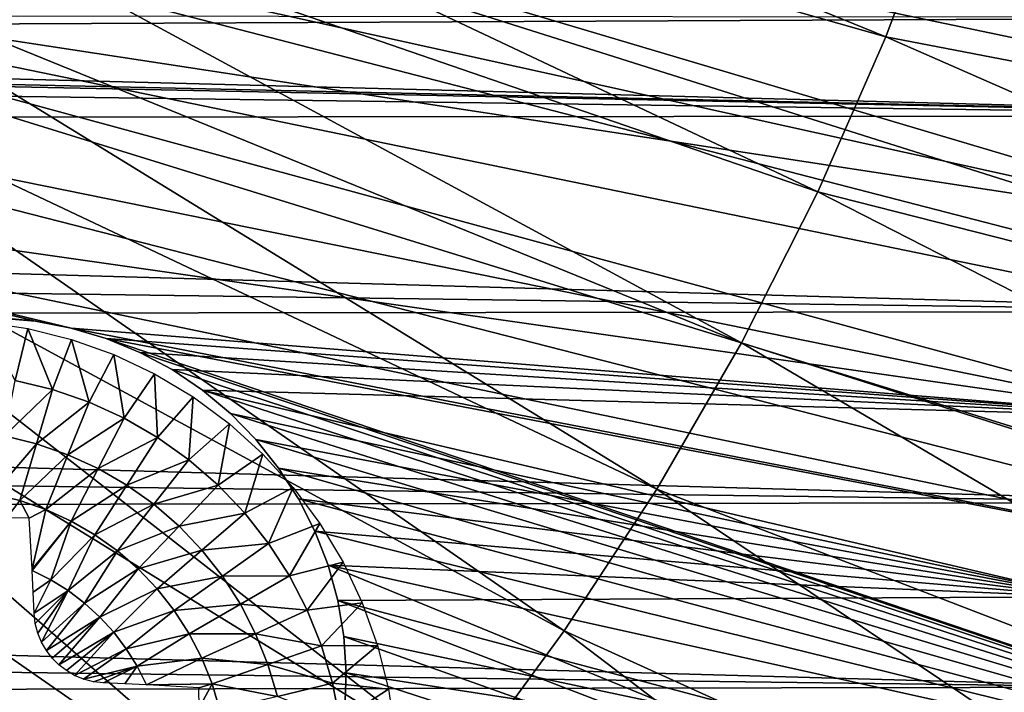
# Model space of a CAD drawing. Header units: millimetres. Extents: x -30.2 to 30.2, y -30.2 to 30.2.
# Tile 64 of 114: x 14 to 21, y -12.8 to -8.1. Entities that reach past the tile are written whole.
import ezdxf

# ---------------------------------------------------------------- set-up
doc = ezdxf.new("R2010")
doc.units = ezdxf.units.MM
doc.header["$LTSCALE"] = 65.185185
for name, color, linetype in [('2', 7, 'CONTINUOUS'), ('26', 7, 'CONTINUOUS'), ('43', 7, 'CONTINUOUS'), ('47', 7, 'CONTINUOUS'), ('9', 7, 'CONTINUOUS')]:
    doc.layers.add(name, color=color, linetype=linetype)

msp = doc.modelspace()

# ---------------------------------------------------------------- linework, layer by layer
at = {"layer": '2', "color": 251, "linetype": 'Continuous', "true_color": 0x4c4c4c}
for points in [[(20.1452, -8.1823, 6.4437), (13.4311, -5.4553, 6.7528), (13.1102, -6.1869, 6.7528), (20.1452, -8.1823, 6.4437)], [(20.1452, -8.1823, 6.4437), (20.5653, -7.0601, 6.4437), (13.4311, -5.4553, 6.7528), (20.1452, -8.1823, 6.4437)], [(19.6638, -9.2796, 6.4437), (13.1102, -6.1869, 6.7528), (12.7495, -6.8997, 6.7528), (19.6638, -9.2796, 6.4437)], [(19.6638, -9.2796, 6.4437), (20.1452, -8.1823, 6.4437), (13.1102, -6.1869, 6.7528), (19.6638, -9.2796, 6.4437)], [(19.1228, -10.3487, 6.4437), (12.7495, -6.8997, 6.7528), (12.35, -7.5915, 6.7528), (19.1228, -10.3487, 6.4437)], [(19.1228, -10.3487, 6.4437), (19.6638, -9.2796, 6.4437), (12.7495, -6.8997, 6.7528), (19.1228, -10.3487, 6.4437)], [(20.1452, -8.1823, 6.4437), (27.3369, -9.5656, 6.0125), (20.5653, -7.0601, 6.4437), (20.1452, -8.1823, 6.4437)], [(27.3369, -9.5656, 6.0125), (27.8302, -8.0177, 6.0125), (20.5653, -7.0601, 6.4437), (27.3369, -9.5656, 6.0125)], [(18.5236, -11.3864, 6.4437), (12.35, -7.5915, 6.7528), (11.9131, -8.2603, 6.7528), (18.5236, -11.3864, 6.4437)], [(18.5236, -11.3864, 6.4437), (19.1228, -10.3487, 6.4437), (12.35, -7.5915, 6.7528), (18.5236, -11.3864, 6.4437)], [(19.6638, -9.2796, 6.4437), (26.7575, -11.0833, 6.0125), (20.1452, -8.1823, 6.4437), (19.6638, -9.2796, 6.4437)], [(26.7575, -11.0833, 6.0125), (27.3369, -9.5656, 6.0125), (20.1452, -8.1823, 6.4437), (26.7575, -11.0833, 6.0125)], [(17.8683, -12.3896, 6.4437), (11.9131, -8.2603, 6.7528), (11.4399, -8.9041, 6.7528), (17.8683, -12.3896, 6.4437)], [(17.8683, -12.3896, 6.4437), (18.5236, -11.3864, 6.4437), (11.9131, -8.2603, 6.7528), (17.8683, -12.3896, 6.4437)], [(17.1586, -13.3551, 6.4437), (11.4399, -8.9041, 6.7528), (10.9321, -9.5207, 6.7528), (17.1586, -13.3551, 6.4437)], [(17.1586, -13.3551, 6.4437), (17.8683, -12.3896, 6.4437), (11.4399, -8.9041, 6.7528), (17.1586, -13.3551, 6.4437)], [(19.1228, -10.3487, 6.4437), (26.094, -12.5662, 6.0125), (19.6638, -9.2796, 6.4437), (19.1228, -10.3487, 6.4437)], [(26.094, -12.5662, 6.0125), (26.7575, -11.0833, 6.0125), (19.6638, -9.2796, 6.4437), (26.094, -12.5662, 6.0125)], [(16.3969, -14.28, 6.4437), (10.9321, -9.5207, 6.7528), (10.391, -10.1085, 6.7528), (16.3969, -14.28, 6.4437)], [(16.3969, -14.28, 6.4437), (17.1586, -13.3551, 6.4437), (10.9321, -9.5207, 6.7528), (16.3969, -14.28, 6.4437)], [(15.5853, -15.1616, 6.4437), (10.391, -10.1085, 6.7528), (9.8184, -10.6656, 6.7528), (15.5853, -15.1616, 6.4437)], [(15.5853, -15.1616, 6.4437), (16.3969, -14.28, 6.4437), (10.391, -10.1085, 6.7528), (15.5853, -15.1616, 6.4437)], [(18.5236, -11.3864, 6.4437), (25.3483, -14.0095, 6.0125), (19.1228, -10.3487, 6.4437), (18.5236, -11.3864, 6.4437)], [(25.3483, -14.0095, 6.0125), (26.094, -12.5662, 6.0125), (19.1228, -10.3487, 6.4437), (25.3483, -14.0095, 6.0125)], [(14.7264, -15.9972, 6.4437), (9.8184, -10.6656, 6.7528), (9.2159, -11.1903, 6.7528), (14.7264, -15.9972, 6.4437)], [(14.7264, -15.9972, 6.4437), (15.5853, -15.1616, 6.4437), (9.8184, -10.6656, 6.7528), (14.7264, -15.9972, 6.4437)], [(13.8228, -16.7841, 6.4437), (14.7264, -15.9972, 6.4437), (9.2159, -11.1903, 6.7528), (13.8228, -16.7841, 6.4437)], [(17.8683, -12.3896, 6.4437), (24.5229, -15.4088, 6.0125), (18.5236, -11.3864, 6.4437), (17.8683, -12.3896, 6.4437)], [(24.5229, -15.4088, 6.0125), (25.3483, -14.0095, 6.0125), (18.5236, -11.3864, 6.4437), (24.5229, -15.4088, 6.0125)], [(17.1586, -13.3551, 6.4437), (23.6204, -16.7596, 6.0125), (17.8683, -12.3896, 6.4437), (17.1586, -13.3551, 6.4437)], [(23.6204, -16.7596, 6.0125), (24.5229, -15.4088, 6.0125), (17.8683, -12.3896, 6.4437), (23.6204, -16.7596, 6.0125)]]:
    msp.add_3dface(points, dxfattribs=at)
at = {"layer": '26', "linetype": 'Continuous'}
for points in [[(13.7536, -10.2007, -214.7125), (14.0691, -10.2475, -214.7125), (13.9785, -10.6154, -214.9732), (13.7536, -10.2007, -214.7125)], [(13.9785, -10.6154, -214.9732), (14.0691, -10.2475, -214.7125), (14.244, -10.6798, -214.9732), (13.9785, -10.6154, -214.9732)], [(14.0691, -10.2475, -214.7125), (14.3785, -10.325, -214.7125), (14.244, -10.6798, -214.9732), (14.0691, -10.2475, -214.7125)], [(14.244, -10.6798, -214.9732), (14.3785, -10.325, -214.7125), (14.5023, -10.7692, -214.9732), (14.244, -10.6798, -214.9732)], [(14.3785, -10.325, -214.7125), (14.6787, -10.4324, -214.7125), (14.5023, -10.7692, -214.9732), (14.3785, -10.325, -214.7125)], [(14.5023, -10.7692, -214.9732), (14.6787, -10.4324, -214.7125), (14.7509, -10.8827, -214.9732), (14.5023, -10.7692, -214.9732)], [(14.6787, -10.4324, -214.7125), (14.9671, -10.5688, -214.7125), (14.7509, -10.8827, -214.9732), (14.6787, -10.4324, -214.7125)], [(14.7509, -10.8827, -214.9732), (14.9671, -10.5688, -214.7125), (14.9875, -11.0193, -214.9732), (14.7509, -10.8827, -214.9732)], [(14.9671, -10.5688, -214.7125), (15.2406, -10.7328, -214.7125), (14.9875, -11.0193, -214.9732), (14.9671, -10.5688, -214.7125)], [(13.9785, -10.6154, -214.9732), (14.244, -10.6798, -214.9732), (13.9026, -11.009, -215.2016), (13.9785, -10.6154, -214.9732)], [(13.9026, -11.009, -215.2016), (14.244, -10.6798, -214.9732), (14.1311, -11.0644, -215.2016), (13.9026, -11.009, -215.2016)], [(14.244, -10.6798, -214.9732), (14.5023, -10.7692, -214.9732), (14.1311, -11.0644, -215.2016), (14.244, -10.6798, -214.9732)], [(14.9875, -11.0193, -214.9732), (15.2406, -10.7328, -214.7125), (15.2101, -11.1778, -214.9732), (14.9875, -11.0193, -214.9732)], [(15.2406, -10.7328, -214.7125), (15.4968, -10.9227, -214.7125), (15.2101, -11.1778, -214.9732), (15.2406, -10.7328, -214.7125)], [(14.1311, -11.0644, -215.2016), (14.5023, -10.7692, -214.9732), (14.3533, -11.1413, -215.2016), (14.1311, -11.0644, -215.2016)], [(14.5023, -10.7692, -214.9732), (14.7509, -10.8827, -214.9732), (14.3533, -11.1413, -215.2016), (14.5023, -10.7692, -214.9732)], [(14.3533, -11.1413, -215.2016), (14.7509, -10.8827, -214.9732), (14.5672, -11.239, -215.2016), (14.3533, -11.1413, -215.2016)], [(14.7509, -10.8827, -214.9732), (14.9875, -11.0193, -214.9732), (14.5672, -11.239, -215.2016), (14.7509, -10.8827, -214.9732)], [(15.2101, -11.1778, -214.9732), (15.4968, -10.9227, -214.7125), (15.4166, -11.3568, -214.9732), (15.2101, -11.1778, -214.9732)], [(15.4968, -10.9227, -214.7125), (15.7331, -11.1369, -214.7125), (15.4166, -11.3568, -214.9732), (15.4968, -10.9227, -214.7125)], [(13.8233, -11.4203, -215.395), (13.9026, -11.009, -215.2016), (14.1311, -11.0644, -215.2016), (13.8233, -11.4203, -215.395)], [(14.0131, -11.4664, -215.395), (13.8233, -11.4203, -215.395), (14.1311, -11.0644, -215.2016), (14.0131, -11.4664, -215.395)], [(14.0131, -11.4664, -215.395), (14.1311, -11.0644, -215.2016), (14.3533, -11.1413, -215.2016), (14.0131, -11.4664, -215.395)], [(14.5672, -11.239, -215.2016), (14.9875, -11.0193, -214.9732), (14.7708, -11.3566, -215.2016), (14.5672, -11.239, -215.2016)], [(14.9875, -11.0193, -214.9732), (15.2101, -11.1778, -214.9732), (14.7708, -11.3566, -215.2016), (14.9875, -11.0193, -214.9732)], [(14.1976, -11.5302, -215.395), (14.0131, -11.4664, -215.395), (14.3533, -11.1413, -215.2016), (14.1976, -11.5302, -215.395)], [(14.1976, -11.5302, -215.395), (14.3533, -11.1413, -215.2016), (14.5672, -11.239, -215.2016), (14.1976, -11.5302, -215.395)], [(15.4166, -11.3568, -214.9732), (15.7331, -11.1369, -214.7125), (15.6052, -11.5546, -214.9732), (15.4166, -11.3568, -214.9732)], [(15.7331, -11.1369, -214.7125), (15.9473, -11.3733, -214.7125), (15.6052, -11.5546, -214.9732), (15.7331, -11.1369, -214.7125)], [(14.7708, -11.3566, -215.2016), (15.2101, -11.1778, -214.9732), (14.9623, -11.4929, -215.2016), (14.7708, -11.3566, -215.2016)], [(15.2101, -11.1778, -214.9732), (15.4166, -11.3568, -214.9732), (14.9623, -11.4929, -215.2016), (15.2101, -11.1778, -214.9732)], [(14.3752, -11.6113, -215.395), (14.1976, -11.5302, -215.395), (14.5672, -11.239, -215.2016), (14.3752, -11.6113, -215.395)], [(14.3752, -11.6113, -215.395), (14.5672, -11.239, -215.2016), (14.7708, -11.3566, -215.2016), (14.3752, -11.6113, -215.395)], [(14.5443, -11.709, -215.395), (14.3752, -11.6113, -215.395), (14.7708, -11.3566, -215.2016), (14.5443, -11.709, -215.395)], [(14.5443, -11.709, -215.395), (14.7708, -11.3566, -215.2016), (14.9623, -11.4929, -215.2016), (14.5443, -11.709, -215.395)], [(14.9623, -11.4929, -215.2016), (15.4166, -11.3568, -214.9732), (15.14, -11.6469, -215.2016), (14.9623, -11.4929, -215.2016)], [(15.4166, -11.3568, -214.9732), (15.6052, -11.5546, -214.9732), (15.14, -11.6469, -215.2016), (15.4166, -11.3568, -214.9732)], [(13.8233, -11.4203, -215.395), (14.0131, -11.4664, -215.395), (13.9191, -11.588, -215.4512), (13.8233, -11.4203, -215.395)], [(15.6052, -11.5546, -214.9732), (15.9473, -11.3733, -214.7125), (15.7741, -11.7694, -214.9732), (15.6052, -11.5546, -214.9732)], [(15.9473, -11.3733, -214.7125), (16.1373, -11.6294, -214.7125), (15.7741, -11.7694, -214.9732), (15.9473, -11.3733, -214.7125)], [(13.9191, -11.588, -215.4512), (14.0131, -11.4664, -215.395), (14.0791, -11.5909, -215.4343), (13.9191, -11.588, -215.4512)], [(14.0131, -11.4664, -215.395), (14.1976, -11.5302, -215.395), (14.0791, -11.5909, -215.4343), (14.0131, -11.4664, -215.395)], [(14.7034, -11.8222, -215.395), (14.5443, -11.709, -215.395), (14.9623, -11.4929, -215.2016), (14.7034, -11.8222, -215.395)], [(14.7034, -11.8222, -215.395), (14.9623, -11.4929, -215.2016), (15.14, -11.6469, -215.2016), (14.7034, -11.8222, -215.395)], [(14.0791, -11.5909, -215.4343), (14.1976, -11.5302, -215.395), (14.0994, -11.9513, -215.5495), (14.0791, -11.5909, -215.4343)], [(14.1976, -11.5302, -215.395), (14.3752, -11.6113, -215.395), (14.0994, -11.9513, -215.5495), (14.1976, -11.5302, -215.395)], [(15.14, -11.6469, -215.2016), (15.6052, -11.5546, -214.9732), (15.3023, -11.8171, -215.2016), (15.14, -11.6469, -215.2016)], [(15.6052, -11.5546, -214.9732), (15.7741, -11.7694, -214.9732), (15.3023, -11.8171, -215.2016), (15.6052, -11.5546, -214.9732)], [(14.3752, -11.6113, -215.395), (14.0999, -11.9605, -215.5521), (14.0994, -11.9513, -215.5495), (14.3752, -11.6113, -215.395)], [(14.2307, -12.0263, -215.5519), (14.0999, -11.9605, -215.5521), (14.3752, -11.6113, -215.395), (14.2307, -12.0263, -215.5519)], [(14.5443, -11.709, -215.395), (14.2307, -12.0263, -215.5519), (14.3752, -11.6113, -215.395), (14.5443, -11.709, -215.395)], [(15.7741, -11.7694, -214.9732), (16.1373, -11.6294, -214.7125), (15.9219, -11.9992, -214.9732), (15.7741, -11.7694, -214.9732)], [(16.1373, -11.6294, -214.7125), (16.3013, -11.903, -214.7125), (15.9219, -11.9992, -214.9732), (16.1373, -11.6294, -214.7125)], [(14.3546, -12.1039, -215.5519), (14.2307, -12.0263, -215.5519), (14.5443, -11.709, -215.395), (14.3546, -12.1039, -215.5519)], [(14.7034, -11.8222, -215.395), (14.3546, -12.1039, -215.5519), (14.5443, -11.709, -215.395), (14.7034, -11.8222, -215.395)], [(14.8509, -11.9501, -215.395), (14.7034, -11.8222, -215.395), (15.14, -11.6469, -215.2016), (14.8509, -11.9501, -215.395)], [(14.8509, -11.9501, -215.395), (15.14, -11.6469, -215.2016), (15.3023, -11.8171, -215.2016), (14.8509, -11.9501, -215.395)], [(15.3023, -11.8171, -215.2016), (15.7741, -11.7694, -214.9732), (15.4476, -12.0019, -215.2016), (15.3023, -11.8171, -215.2016)], [(15.7741, -11.7694, -214.9732), (15.9219, -11.9992, -214.9732), (15.4476, -12.0019, -215.2016), (15.7741, -11.7694, -214.9732)], [(14.4711, -12.1924, -215.5519), (14.3546, -12.1039, -215.5519), (14.7034, -11.8222, -215.395), (14.4711, -12.1924, -215.5519)], [(14.8509, -11.9501, -215.395), (14.4711, -12.1924, -215.5519), (14.7034, -11.8222, -215.395), (14.8509, -11.9501, -215.395)], [(14.9857, -12.0914, -215.395), (14.8509, -11.9501, -215.395), (15.3023, -11.8171, -215.2016), (14.9857, -12.0914, -215.395)], [(14.9857, -12.0914, -215.395), (15.3023, -11.8171, -215.2016), (15.4476, -12.0019, -215.2016), (14.9857, -12.0914, -215.395)], [(15.9219, -11.9992, -214.9732), (16.3013, -11.903, -214.7125), (16.0471, -12.2421, -214.9732), (15.9219, -11.9992, -214.9732)], [(16.3013, -11.903, -214.7125), (16.4376, -12.1913, -214.7125), (16.0471, -12.2421, -214.9732), (16.3013, -11.903, -214.7125)], [(14.0999, -11.9605, -215.5521), (14.2307, -12.0263, -215.5519), (14.107, -12.1138, -215.5926), (14.0999, -11.9605, -215.5521)], [(14.579, -12.291, -215.5519), (14.4711, -12.1924, -215.5519), (14.8509, -11.9501, -215.395), (14.579, -12.291, -215.5519)], [(14.9857, -12.0914, -215.395), (14.579, -12.291, -215.5519), (14.8509, -11.9501, -215.395), (14.9857, -12.0914, -215.395)], [(14.107, -12.1138, -215.5926), (14.2307, -12.0263, -215.5519), (14.1132, -12.2644, -215.6278), (14.107, -12.1138, -215.5926)], [(14.2307, -12.0263, -215.5519), (14.3546, -12.1039, -215.5519), (14.1132, -12.2644, -215.6278), (14.2307, -12.0263, -215.5519)], [(15.1064, -12.2449, -215.395), (14.9857, -12.0914, -215.395), (15.4476, -12.0019, -215.2016), (15.1064, -12.2449, -215.395)], [(15.1064, -12.2449, -215.395), (15.4476, -12.0019, -215.2016), (15.5747, -12.1997, -215.2016), (15.1064, -12.2449, -215.395)], [(15.4476, -12.0019, -215.2016), (15.9219, -11.9992, -214.9732), (15.5747, -12.1997, -215.2016), (15.4476, -12.0019, -215.2016)], [(15.9219, -11.9992, -214.9732), (16.0471, -12.2421, -214.9732), (15.5747, -12.1997, -215.2016), (15.9219, -11.9992, -214.9732)], [(14.1132, -12.2644, -215.6278), (14.3546, -12.1039, -215.5519), (14.1215, -12.3372, -215.6425), (14.1132, -12.2644, -215.6278)], [(14.1215, -12.3372, -215.6425), (14.3546, -12.1039, -215.5519), (14.1396, -12.4061, -215.654), (14.1215, -12.3372, -215.6425)], [(14.1396, -12.4061, -215.654), (14.3546, -12.1039, -215.5519), (14.1662, -12.4699, -215.6625), (14.1396, -12.4061, -215.654)], [(14.3546, -12.1039, -215.5519), (14.4711, -12.1924, -215.5519), (14.1662, -12.4699, -215.6625), (14.3546, -12.1039, -215.5519)], [(14.6777, -12.399, -215.5519), (14.579, -12.291, -215.5519), (14.9857, -12.0914, -215.395), (14.6777, -12.399, -215.5519)], [(15.1064, -12.2449, -215.395), (14.6777, -12.399, -215.5519), (14.9857, -12.0914, -215.395), (15.1064, -12.2449, -215.395)], [(14.1662, -12.4699, -215.6625), (14.4711, -12.1924, -215.5519), (14.2004, -12.5284, -215.668), (14.1662, -12.4699, -215.6625)], [(14.4711, -12.1924, -215.5519), (14.579, -12.291, -215.5519), (14.2004, -12.5284, -215.668), (14.4711, -12.1924, -215.5519)], [(15.2119, -12.4091, -215.395), (15.1064, -12.2449, -215.395), (15.5747, -12.1997, -215.2016), (15.2119, -12.4091, -215.395)], [(15.2119, -12.4091, -215.395), (15.5747, -12.1997, -215.2016), (15.6824, -12.4087, -215.2016), (15.2119, -12.4091, -215.395)], [(15.5747, -12.1997, -215.2016), (16.0471, -12.2421, -214.9732), (15.6824, -12.4087, -215.2016), (15.5747, -12.1997, -215.2016)], [(16.0471, -12.2421, -214.9732), (16.4376, -12.1913, -214.7125), (16.1487, -12.4958, -214.9732), (16.0471, -12.2421, -214.9732)], [(16.4376, -12.1913, -214.7125), (16.5451, -12.4916, -214.7125), (16.1487, -12.4958, -214.9732), (16.4376, -12.1913, -214.7125)], [(14.7662, -12.5154, -215.5519), (14.6777, -12.399, -215.5519), (15.1064, -12.2449, -215.395), (14.7662, -12.5154, -215.5519)], [(15.2119, -12.4091, -215.395), (14.7662, -12.5154, -215.5519), (15.1064, -12.2449, -215.395), (15.2119, -12.4091, -215.395)], [(16.0471, -12.2421, -214.9732), (16.1487, -12.4958, -214.9732), (15.6824, -12.4087, -215.2016), (16.0471, -12.2421, -214.9732)], [(14.2004, -12.5284, -215.668), (14.579, -12.291, -215.5519), (14.2417, -12.5818, -215.6708), (14.2004, -12.5284, -215.668)], [(14.2417, -12.5818, -215.6708), (14.579, -12.291, -215.5519), (14.2894, -12.6294, -215.6708), (14.2417, -12.5818, -215.6708)], [(14.579, -12.291, -215.5519), (14.6777, -12.399, -215.5519), (14.2894, -12.6294, -215.6708), (14.579, -12.291, -215.5519)], [(14.2894, -12.6294, -215.6708), (14.6777, -12.399, -215.5519), (14.3424, -12.6702, -215.668), (14.2894, -12.6294, -215.6708)], [(14.3424, -12.6702, -215.668), (14.6777, -12.399, -215.5519), (14.4004, -12.7039, -215.6625), (14.3424, -12.6702, -215.668)], [(14.6777, -12.399, -215.5519), (14.7662, -12.5154, -215.5519), (14.4004, -12.7039, -215.6625), (14.6777, -12.399, -215.5519)], [(14.8437, -12.6394, -215.5519), (14.7662, -12.5154, -215.5519), (15.2119, -12.4091, -215.395), (14.8437, -12.6394, -215.5519)], [(15.3014, -12.5827, -215.395), (14.8437, -12.6394, -215.5519), (15.2119, -12.4091, -215.395), (15.3014, -12.5827, -215.395)], [(15.3014, -12.5827, -215.395), (15.2119, -12.4091, -215.395), (15.6824, -12.4087, -215.2016), (15.3014, -12.5827, -215.395)], [(15.3014, -12.5827, -215.395), (15.6824, -12.4087, -215.2016), (15.7698, -12.6269, -215.2016), (15.3014, -12.5827, -215.395)], [(15.6824, -12.4087, -215.2016), (16.1487, -12.4958, -214.9732), (15.7698, -12.6269, -215.2016), (15.6824, -12.4087, -215.2016)], [(14.4004, -12.7039, -215.6625), (14.7662, -12.5154, -215.5519), (14.4641, -12.7305, -215.654), (14.4004, -12.7039, -215.6625)], [(14.7662, -12.5154, -215.5519), (14.8437, -12.6394, -215.5519), (14.4641, -12.7305, -215.654), (14.7662, -12.5154, -215.5519)], [(16.1487, -12.4958, -214.9732), (16.2256, -12.758, -214.9732), (15.7698, -12.6269, -215.2016), (16.1487, -12.4958, -214.9732)], [(16.1487, -12.4958, -214.9732), (16.5451, -12.4916, -214.7125), (16.2256, -12.758, -214.9732), (16.1487, -12.4958, -214.9732)], [(16.5451, -12.4916, -214.7125), (16.6226, -12.801, -214.7125), (16.2256, -12.758, -214.9732), (16.5451, -12.4916, -214.7125)], [(14.9096, -12.7702, -215.5521), (14.8437, -12.6394, -215.5519), (15.3014, -12.5827, -215.395), (14.9096, -12.7702, -215.5521)], [(15.374, -12.764, -215.395), (14.9096, -12.7702, -215.5521), (15.3014, -12.5827, -215.395), (15.374, -12.764, -215.395)], [(15.374, -12.764, -215.395), (15.3014, -12.5827, -215.395), (15.7698, -12.6269, -215.2016), (15.374, -12.764, -215.395)], [(14.4641, -12.7305, -215.654), (14.8437, -12.6394, -215.5519), (14.533, -12.7486, -215.6424), (14.4641, -12.7305, -215.654)], [(14.8437, -12.6394, -215.5519), (14.6056, -12.7568, -215.6278), (14.533, -12.7486, -215.6424), (14.8437, -12.6394, -215.5519)], [(14.7565, -12.763, -215.5925), (14.6056, -12.7568, -215.6278), (14.8437, -12.6394, -215.5519), (14.7565, -12.763, -215.5925)], [(14.9096, -12.7702, -215.5521), (14.7565, -12.763, -215.5925), (14.8437, -12.6394, -215.5519), (14.9096, -12.7702, -215.5521)], [(15.374, -12.764, -215.395), (15.7698, -12.6269, -215.2016), (15.8361, -12.8525, -215.2016), (15.374, -12.764, -215.395)], [(15.7698, -12.6269, -215.2016), (16.2256, -12.758, -214.9732), (15.8361, -12.8525, -215.2016), (15.7698, -12.6269, -215.2016)], [(16.2256, -12.758, -214.9732), (16.2774, -13.0264, -214.9732), (15.8361, -12.8525, -215.2016), (16.2256, -12.758, -214.9732)], [(16.2256, -12.758, -214.9732), (16.6226, -12.801, -214.7125), (16.2774, -13.0264, -214.9732), (16.2256, -12.758, -214.9732)], [(14.9096, -12.7702, -215.5521), (15.374, -12.764, -215.395), (14.9191, -12.7706, -215.5494), (14.9096, -12.7702, -215.5521)], [(15.374, -12.764, -215.395), (15.2791, -12.7909, -215.4343), (14.9191, -12.7706, -215.5494), (15.374, -12.764, -215.395)], [(15.2818, -12.9336, -215.4496), (15.2791, -12.7909, -215.4343), (15.374, -12.764, -215.395), (15.2818, -12.9336, -215.4496)], [(15.429, -12.9513, -215.395), (15.2818, -12.9336, -215.4496), (15.374, -12.764, -215.395), (15.429, -12.9513, -215.395)], [(15.429, -12.9513, -215.395), (15.374, -12.764, -215.395), (15.8361, -12.8525, -215.2016), (15.429, -12.9513, -215.395)], [(16.6226, -12.801, -214.7125), (16.6694, -13.1165, -214.7125), (16.2774, -13.0264, -214.9732), (16.6226, -12.801, -214.7125)]]:
    msp.add_3dface(points, dxfattribs=at)
at = {"layer": '43', "linetype": 'Continuous'}
for points in [[(11.4374, -6.1795, -791), (23.3453, -8.2194, -791), (11.8325, -5.3845, -791), (11.4374, -6.1795, -791)], [(23.3453, -8.2194, -791), (23.7837, -6.8481, -791), (11.8325, -5.3845, -791), (23.3453, -8.2194, -791)], [(10.989, -6.9456, -791), (22.8279, -9.5629, -791), (11.4374, -6.1795, -791), (10.989, -6.9456, -791)], [(22.8279, -9.5629, -791), (23.3453, -8.2194, -791), (11.4374, -6.1795, -791), (22.8279, -9.5629, -791)], [(10.4894, -7.6793, -791), (22.8279, -9.5629, -791), (10.989, -6.9456, -791), (10.4894, -7.6793, -791)], [(9.9409, -8.3773, -791), (22.2332, -10.8741, -791), (10.4894, -7.6793, -791), (9.9409, -8.3773, -791)], [(22.2332, -10.8741, -791), (22.8279, -9.5629, -791), (10.4894, -7.6793, -791), (22.2332, -10.8741, -791)], [(9.346, -9.0361, -791), (22.2332, -10.8741, -791), (9.9409, -8.3773, -791), (9.346, -9.0361, -791)], [(-22.6213, -10.0418, -791), (17.1733, -17.8225, -791), (-23.1669, -8.7096, -791), (-22.6213, -10.0418, -791)], [(-23.1669, -8.7096, -791), (17.1733, -17.8225, -791), (-2.8645, -12.6805, -791), (-23.1669, -8.7096, -791)], [(9.346, -9.0361, -791), (8.7076, -9.6528, -791), (14.1232, -10.1967, -791), (9.346, -9.0361, -791)], [(22.2332, -10.8741, -791), (9.346, -9.0361, -791), (14.3769, -10.2451, -791), (22.2332, -10.8741, -791)], [(14.3769, -10.2451, -791), (9.346, -9.0361, -791), (14.1232, -10.1967, -791), (14.3769, -10.2451, -791)], [(14.1232, -10.1967, -791), (8.7076, -9.6528, -791), (13.8659, -10.1743, -791), (14.1232, -10.1967, -791)], [(16.1079, -18.7909, -791), (17.1733, -17.8225, -791), (-22.6213, -10.0418, -791), (16.1079, -18.7909, -791)], [(-21.9992, -11.3402, -791), (16.1079, -18.7909, -791), (-22.6213, -10.0418, -791), (-21.9992, -11.3402, -791)], [(14.6244, -10.3189, -791), (22.2332, -10.8741, -791), (14.3769, -10.2451, -791), (14.6244, -10.3189, -791)], [(14.8633, -10.4174, -791), (22.2332, -10.8741, -791), (14.6244, -10.3189, -791), (14.8633, -10.4174, -791)], [(15.0909, -10.5395, -791), (22.2332, -10.8741, -791), (14.8633, -10.4174, -791), (15.0909, -10.5395, -791)], [(15.305, -10.684, -791), (22.2332, -10.8741, -791), (15.0909, -10.5395, -791), (15.305, -10.684, -791)], [(21.5633, -12.1485, -791), (22.2332, -10.8741, -791), (15.305, -10.684, -791), (21.5633, -12.1485, -791)], [(15.5034, -10.8495, -791), (21.5633, -12.1485, -791), (15.305, -10.684, -791), (15.5034, -10.8495, -791)], [(15.684, -11.0341, -791), (21.5633, -12.1485, -791), (15.5034, -10.8495, -791), (15.684, -11.0341, -791)], [(15.845, -11.2361, -791), (21.5633, -12.1485, -791), (15.684, -11.0341, -791), (15.845, -11.2361, -791)], [(15.9847, -11.4534, -791), (21.5633, -12.1485, -791), (15.845, -11.2361, -791), (15.9847, -11.4534, -791)], [(14.9881, -19.6957, -791), (16.1079, -18.7909, -791), (-21.9992, -11.3402, -791), (14.9881, -19.6957, -791)], [(-21.3025, -12.6002, -791), (14.9881, -19.6957, -791), (-21.9992, -11.3402, -791), (-21.3025, -12.6002, -791)], [(16.1018, -11.6836, -791), (21.5633, -12.1485, -791), (15.9847, -11.4534, -791), (16.1018, -11.6836, -791)], [(16.195, -11.9246, -791), (21.5633, -12.1485, -791), (16.1018, -11.6836, -791), (16.195, -11.9246, -791)], [(16.2633, -12.1737, -791), (21.5633, -12.1485, -791), (16.195, -11.9246, -791), (16.2633, -12.1737, -791)], [(20.8205, -13.3817, -791), (21.5633, -12.1485, -791), (16.2633, -12.1737, -791), (20.8205, -13.3817, -791)], [(16.3061, -12.4284, -791), (20.8205, -13.3817, -791), (16.2633, -12.1737, -791), (16.3061, -12.4284, -791)], [(16.3228, -12.6861, -791), (20.8205, -13.3817, -791), (16.3061, -12.4284, -791), (16.3228, -12.6861, -791)], [(13.8175, -20.5339, -791), (14.9881, -19.6957, -791), (-21.3025, -12.6002, -791), (13.8175, -20.5339, -791)], [(17.1733, -17.8225, -791), (18.1805, -16.7938, -791), (-2.8645, -12.6805, -791), (17.1733, -17.8225, -791)], [(-2.8645, -12.6805, -791), (18.1805, -16.7938, -791), (-1.9925, -12.8464, -791), (-2.8645, -12.6805, -791)], [(16.3134, -12.9443, -791), (20.8205, -13.3817, -791), (16.3228, -12.6861, -791), (16.3134, -12.9443, -791)]]:
    msp.add_3dface(points, dxfattribs=at)
at = {"layer": '47', "linetype": 'Continuous'}
for points in [[(11.8324, -5.3845, -828), (12.1723, -4.5645, -828), (27.3939, -9.5171, -828), (11.8324, -5.3845, -828)], [(27.3939, -9.5171, -828), (12.1723, -4.5645, -828), (27.8844, -7.9661, -828), (27.3939, -9.5171, -828)], [(11.4374, -6.1795, -828), (11.8324, -5.3845, -828), (27.3939, -9.5171, -828), (11.4374, -6.1795, -828)], [(10.989, -6.9456, -828), (11.4374, -6.1795, -828), (26.8172, -11.0381, -828), (10.989, -6.9456, -828)], [(26.8172, -11.0381, -828), (11.4374, -6.1795, -828), (27.3939, -9.5171, -828), (26.8172, -11.0381, -828)], [(-28.2585, -6.516, -828), (-2.8645, -12.6805, -828), (21.6666, -19.2758, -828), (-28.2585, -6.516, -828)], [(-27.8487, -8.0902, -828), (-28.2585, -6.516, -828), (21.6666, -19.2758, -828), (-27.8487, -8.0902, -828)], [(10.4894, -7.6793, -828), (10.989, -6.9456, -828), (26.8172, -11.0381, -828), (10.4894, -7.6793, -828)], [(9.9409, -8.3773, -828), (10.4894, -7.6793, -828), (26.156, -12.5244, -828), (9.9409, -8.3773, -828)], [(26.156, -12.5244, -828), (10.4894, -7.6793, -828), (26.8172, -11.0381, -828), (26.156, -12.5244, -828)], [(-27.3512, -9.639, -828), (-27.8487, -8.0902, -828), (20.5517, -20.4604, -828), (-27.3512, -9.639, -828)], [(20.5517, -20.4604, -828), (-27.8487, -8.0902, -828), (21.6666, -19.2758, -828), (20.5517, -20.4604, -828)], [(9.3461, -9.0361, -828), (9.9409, -8.3773, -828), (26.156, -12.5244, -828), (9.3461, -9.0361, -828)], [(9.3461, -9.0361, -828), (26.156, -12.5244, -828), (14.3769, -10.2451, -828), (9.3461, -9.0361, -828)], [(13.8658, -10.1743, -828), (9.3461, -9.0361, -828), (14.1232, -10.1968, -828), (13.8658, -10.1743, -828)], [(14.1232, -10.1968, -828), (9.3461, -9.0361, -828), (14.3769, -10.2451, -828), (14.1232, -10.1968, -828)], [(-26.7677, -11.1575, -828), (-27.3512, -9.639, -828), (19.3721, -21.5806, -828), (-26.7677, -11.1575, -828)], [(19.3721, -21.5806, -828), (-27.3512, -9.639, -828), (20.5517, -20.4604, -828), (19.3721, -21.5806, -828)], [(14.3769, -10.2451, -828), (26.156, -12.5244, -828), (14.6244, -10.3189, -828), (14.3769, -10.2451, -828)], [(26.156, -12.5244, -828), (25.4126, -13.9713, -828), (14.6244, -10.3189, -828), (26.156, -12.5244, -828)], [(14.6244, -10.3189, -828), (25.4126, -13.9713, -828), (14.8632, -10.4174, -828), (14.6244, -10.3189, -828)], [(14.8632, -10.4174, -828), (25.4126, -13.9713, -828), (15.0909, -10.5395, -828), (14.8632, -10.4174, -828)], [(15.0909, -10.5395, -828), (25.4126, -13.9713, -828), (15.305, -10.684, -828), (15.0909, -10.5395, -828)], [(15.305, -10.684, -828), (25.4126, -13.9713, -828), (15.5034, -10.8495, -828), (15.305, -10.684, -828)], [(15.5034, -10.8495, -828), (25.4126, -13.9713, -828), (15.684, -11.0341, -828), (15.5034, -10.8495, -828)], [(15.684, -11.0341, -828), (25.4126, -13.9713, -828), (15.845, -11.2361, -828), (15.684, -11.0341, -828)], [(-26.1, -12.6408, -828), (-26.7677, -11.1575, -828), (18.1316, -22.6328, -828), (-26.1, -12.6408, -828)], [(18.1316, -22.6328, -828), (-26.7677, -11.1575, -828), (19.3721, -21.5806, -828), (18.1316, -22.6328, -828)], [(15.845, -11.2361, -828), (25.4126, -13.9713, -828), (15.9848, -11.4534, -828), (15.845, -11.2361, -828)], [(15.9848, -11.4534, -828), (25.4126, -13.9713, -828), (16.1018, -11.6836, -828), (15.9848, -11.4534, -828)], [(16.1018, -11.6836, -828), (25.4126, -13.9713, -828), (16.195, -11.9245, -828), (16.1018, -11.6836, -828)], [(25.4126, -13.9713, -828), (24.5893, -15.3743, -828), (16.195, -11.9245, -828), (25.4126, -13.9713, -828)], [(16.195, -11.9245, -828), (24.5893, -15.3743, -828), (16.2633, -12.1736, -828), (16.195, -11.9245, -828)], [(16.2633, -12.1736, -828), (24.5893, -15.3743, -828), (16.306, -12.4284, -828), (16.2633, -12.1736, -828)], [(16.306, -12.4284, -828), (24.5893, -15.3743, -828), (16.3228, -12.6862, -828), (16.306, -12.4284, -828)], [(-25.3502, -14.0844, -828), (-26.1, -12.6408, -828), (16.834, -23.6139, -828), (-25.3502, -14.0844, -828)], [(16.834, -23.6139, -828), (-26.1, -12.6408, -828), (18.1316, -22.6328, -828), (16.834, -23.6139, -828)], [(-2.8645, -12.6805, -828), (-1.9926, -12.8464, -828), (21.6666, -19.2758, -828), (-2.8645, -12.6805, -828)], [(16.3228, -12.6862, -828), (24.5893, -15.3743, -828), (16.3134, -12.9443, -828), (16.3228, -12.6862, -828)]]:
    msp.add_3dface(points, dxfattribs=at)
at = {"layer": '9', "color": 4, "linetype": 'Continuous'}
for points in [[(23.9701, -8.7435, -2), (-23.9538, -8.785, -2), (-24.2025, -8.0798, -2), (23.9701, -8.7435, -2)], [(23.9701, -8.7435, -2), (-24.2025, -8.0798, -2), (-0.0323, -8.2497, -2), (23.9701, -8.7435, -2)], [(1.8947, -8.0247, -2), (24.2151, -8.0439, -2), (1.2523, -8.1498, -2), (1.8947, -8.0247, -2)], [(24.2151, -8.0439, -2), (23.9701, -8.7435, -2), (1.2523, -8.1498, -2), (24.2151, -8.0439, -2)], [(1.2523, -8.1498, -2), (23.9701, -8.7435, -2), (0.6061, -8.2256, -2), (1.2523, -8.1498, -2)], [(0.6061, -8.2256, -2), (23.9701, -8.7435, -2), (-0.0323, -8.2497, -2), (0.6061, -8.2256, -2)], [(23.9701, -8.7435, -2), (23.4164, -10.1273, -2), (-23.9538, -8.785, -2), (23.9701, -8.7435, -2)], [(23.4164, -10.1273, -2), (-23.6831, -9.4863, -2), (-23.9538, -8.785, -2), (23.4164, -10.1273, -2)], [(23.4164, -10.1273, -2), (-23.3914, -10.1816, -2), (-23.6831, -9.4863, -2), (23.4164, -10.1273, -2)], [(23.4164, -10.1273, -2), (22.7838, -11.4795, -2), (-23.3914, -10.1816, -2), (23.4164, -10.1273, -2)], [(22.7838, -11.4795, -2), (-23.0796, -10.8691, -2), (-23.3914, -10.1816, -2), (22.7838, -11.4795, -2)], [(22.7838, -11.4795, -2), (-22.7486, -11.5469, -2), (-23.0796, -10.8691, -2), (22.7838, -11.4795, -2)], [(22.7838, -11.4795, -2), (22.0795, -12.7864, -2), (-22.7486, -11.5469, -2), (22.7838, -11.4795, -2)], [(22.0795, -12.7864, -2), (-22.3994, -12.2132, -2), (-22.7486, -11.5469, -2), (22.0795, -12.7864, -2)], [(22.0795, -12.7864, -2), (-22.0328, -12.866, -2), (-22.3994, -12.2132, -2), (22.0795, -12.7864, -2)], [(22.0795, -12.7864, -2), (21.3101, -14.0351, -2), (-22.0328, -12.866, -2), (22.0795, -12.7864, -2)]]:
    msp.add_3dface(points, dxfattribs=at)

doc.saveas('drawing.dxf')
